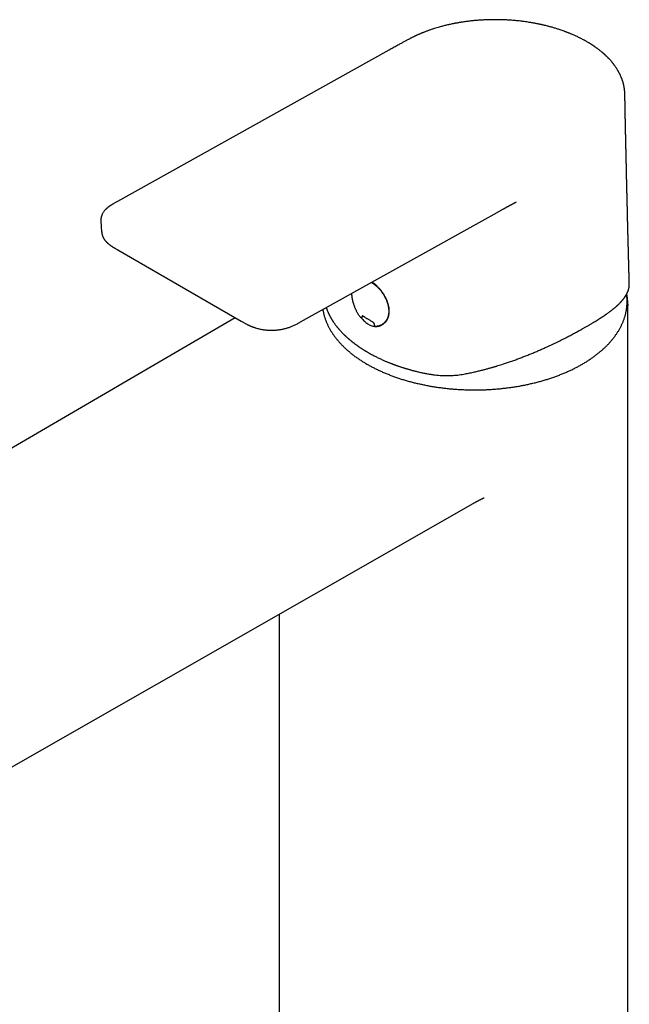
# Model space of a CAD drawing. Header units: millimetres. Extents: x 8 to 789, y 12 to 781.
# Tile 5 of 12: x 664 to 760, y 250 to 406. Entities that reach past the tile are written whole.
import ezdxf

# ---------------------------------------------------------------- set-up
doc = ezdxf.new("R2010")
doc.units = ezdxf.units.MM

msp = doc.modelspace()

# ---------------------------------------------------------------- linework, layer by layer
at = {"color": 7, "linetype": 'Continuous', "lineweight": 30}
for p, q in [((722.24, 400.83), (679.26, 376.88)), ((708.25, 357.82), (739.36, 375.15)), ((676.66, 373.82), (676.66, 373.83)), ((676.66, 373.82), (676.77, 372.04)), ((676.78, 372.05), (676.78, 372.04)), ((679.32, 369.22), (698.85, 357.94)), ((760.06, 135.56), (760.06, 360.52)), ((697.91, 358.48), (569.79, 283.74)), ((717.67, 358.61), (717.67, 358.61)), ((717.96, 358.58), (718.15, 358.75)), ((721.44, 357.63), (721.75, 357.89)), ((604.24, 254.06), (735.55, 329.08)), ((704.89, 311.56), (704.89, 135.53))]:
    msp.add_line(p, q, dxfattribs=at)
at = {"color": 7, "linetype": 'Continuous', "lineweight": 30, "flags": 128}
msp.add_lwpolyline([(760.06, 360.63), (760.06, 360.52), (760.06, 360.42)], dxfattribs=at)
at = {"color": 7, "linetype": 'Continuous', "lineweight": 30}
for centre, start, end in [((717.83, 358.74), 217.376, 228.6573), ((717.83, 358.74), 228.6573, 238.7502), ((717.83, 358.74), 238.7502, 310.4864), ((720.11, 357.35), 181.0697, 238.7502), ((720.11, 357.35), 238.7502, 257.7998), ((720.11, 357.35), 257.7998, 268.8046)]:
    msp.add_arc(centre, 0.2, start, end, dxfattribs=at)
for points, knots in [([(753.57, 402.16), (753.53, 402.19), (753.39, 402.26), (753.17, 402.39), (752.9, 402.53), (752.64, 402.67), (752.39, 402.79), (752.14, 402.91), (751.9, 403.03), (751.66, 403.13), (751.43, 403.24), (751.21, 403.33), (751.01, 403.42), (750.82, 403.49), (750.66, 403.56), (750.52, 403.61), (750.38, 403.67), (750.24, 403.72), (750.11, 403.77), (749.91, 403.84), (749.66, 403.93), (749.36, 404.03), (749.09, 404.12), (748.83, 404.2), (748.57, 404.29), (748.31, 404.36), (748.06, 404.44), (747.82, 404.5), (747.57, 404.57), (747.32, 404.64), (747.08, 404.7), (746.85, 404.75), (746.64, 404.8), (746.46, 404.84), (746.3, 404.88), (746.16, 404.91), (746.01, 404.94), (745.84, 404.97), (745.65, 405.01), (745.44, 405.05), (745.21, 405.09), (744.97, 405.14), (744.71, 405.18), (744.41, 405.23), (744.06, 405.28), (743.66, 405.34), (743.26, 405.39), (742.86, 405.44), (742.46, 405.48), (742.06, 405.52), (741.66, 405.55), (741.27, 405.57), (740.9, 405.6), (740.56, 405.61), (740.21, 405.63), (739.86, 405.64), (739.53, 405.64), (739.23, 405.64), (738.97, 405.65), (738.74, 405.64), (738.52, 405.64), (738.3, 405.64), (738.09, 405.63), (737.85, 405.63), (737.57, 405.62), (737.26, 405.6), (736.94, 405.58), (736.61, 405.56), (736.26, 405.54), (735.92, 405.51), (735.58, 405.48), (735.24, 405.44), (734.91, 405.4), (734.59, 405.36), (734.27, 405.32), (733.97, 405.28), (733.7, 405.23), (733.46, 405.19), (733.24, 405.16), (733.04, 405.12), (732.84, 405.09), (732.63, 405.05), (732.38, 405), (732.09, 404.94), (731.8, 404.87), (731.51, 404.81), (731.22, 404.74), (730.92, 404.67), (730.63, 404.59), (730.34, 404.51), (730, 404.41), (729.61, 404.3), (729.17, 404.16), (728.73, 404.01), (728.29, 403.85), (727.94, 403.72), (727.69, 403.62), (727.53, 403.56), (727.37, 403.5), (727.23, 403.43), (727.1, 403.38), (726.98, 403.33), (726.88, 403.28), (726.8, 403.25), (726.72, 403.21), (726.66, 403.18), (726.6, 403.15), (726.54, 403.13), (726.47, 403.09), (726.4, 403.06), (726.31, 403.02), (726.22, 402.97), (726.12, 402.92), (726, 402.87), (725.88, 402.81), (725.74, 402.74), (725.6, 402.66), (725.44, 402.58), (725.27, 402.49), (725.09, 402.4), (724.9, 402.3), (724.7, 402.19), (724.49, 402.07), (724.27, 401.95), (724.04, 401.82), (723.78, 401.68), (723.51, 401.53), (723.21, 401.37), (722.9, 401.2), (722.58, 401.02), (722.36, 400.89), (722.24, 400.83)], [0, 0, 0, 0, 0.005078, 0.015764, 0.025997, 0.035778, 0.045108, 0.053987, 0.062414, 0.071164, 0.079368, 0.087026, 0.09414, 0.100708, 0.105765, 0.110487, 0.115123, 0.119713, 0.124259, 0.12876, 0.139192, 0.149375, 0.15744, 0.165469, 0.17388, 0.182705, 0.18993, 0.197412, 0.20515, 0.212975, 0.220335, 0.227187, 0.233531, 0.239367, 0.243596, 0.247702, 0.252064, 0.256694, 0.262651, 0.268999, 0.275738, 0.282868, 0.290373, 0.297917, 0.309568, 0.320968, 0.332118, 0.343787, 0.35517, 0.36645, 0.377861, 0.389405, 0.399125, 0.408937, 0.41884, 0.428665, 0.438062, 0.447018, 0.453747, 0.460204, 0.466391, 0.472307, 0.478278, 0.484554, 0.492758, 0.501432, 0.510574, 0.520147, 0.5299, 0.539788, 0.549813, 0.559122, 0.568545, 0.578069, 0.5873, 0.596057, 0.604341, 0.61105, 0.617412, 0.623428, 0.6291, 0.634824, 0.642823, 0.65139, 0.660527, 0.669166, 0.678163, 0.687213, 0.696295, 0.705408, 0.714553, 0.72858, 0.742733, 0.757138, 0.771802, 0.786725, 0.792262, 0.797833, 0.803339, 0.808418, 0.813037, 0.817196, 0.820696, 0.823787, 0.826469, 0.828764, 0.830885, 0.833047, 0.835419, 0.838155, 0.841253, 0.844714, 0.848537, 0.852723, 0.857333, 0.862451, 0.868076, 0.874209, 0.880848, 0.887699, 0.895017, 0.902802, 0.911053, 0.919771, 0.928955, 0.938605, 0.949756, 0.961469, 0.973746, 0.986589, 1, 1, 1, 1]), ([(759.58, 393.85), (759.58, 393.87), (759.58, 393.92), (759.58, 393.98), (759.58, 394.02), (759.58, 394.05), (759.58, 394.07), (759.58, 394.09), (759.57, 394.13), (759.57, 394.18), (759.57, 394.24), (759.56, 394.3), (759.56, 394.35), (759.55, 394.41), (759.55, 394.47), (759.54, 394.52), (759.54, 394.58), (759.53, 394.62), (759.53, 394.66), (759.52, 394.7), (759.52, 394.73), (759.51, 394.77), (759.5, 394.82), (759.49, 394.88), (759.48, 394.95), (759.47, 395.02), (759.46, 395.09), (759.45, 395.15), (759.43, 395.21), (759.42, 395.27), (759.41, 395.32), (759.4, 395.36), (759.39, 395.38), (759.39, 395.41), (759.38, 395.45), (759.37, 395.49), (759.35, 395.54), (759.34, 395.61), (759.32, 395.68), (759.3, 395.76), (759.27, 395.84), (759.25, 395.92), (759.22, 395.99), (759.2, 396.06), (759.17, 396.13), (759.15, 396.19), (759.14, 396.24), (759.12, 396.28), (759.11, 396.31), (759.1, 396.35), (759.08, 396.39), (759.06, 396.44), (759.04, 396.49), (758.99, 396.6), (758.92, 396.76), (758.85, 396.93), (758.79, 397.05), (758.75, 397.13), (758.71, 397.2), (758.67, 397.27), (758.64, 397.33), (758.61, 397.39), (758.58, 397.45), (758.53, 397.52), (758.49, 397.6), (758.44, 397.69), (758.37, 397.79), (758.3, 397.91), (758.22, 398.03), (758.14, 398.15), (758.06, 398.27), (757.98, 398.37), (757.93, 398.45), (757.89, 398.49), (757.87, 398.53), (757.84, 398.56), (757.82, 398.59), (757.81, 398.61), (757.79, 398.62), (757.78, 398.65), (757.75, 398.68), (757.72, 398.72), (757.67, 398.77), (757.62, 398.84), (757.55, 398.93), (757.46, 399.04), (757.35, 399.16), (757.25, 399.28), (757.15, 399.38), (757.05, 399.48), (756.97, 399.57), (756.88, 399.66), (756.8, 399.74), (756.74, 399.8), (756.7, 399.84), (756.65, 399.89), (756.61, 399.93), (756.57, 399.97), (756.53, 400), (756.51, 400.02), (756.49, 400.04), (756.47, 400.05), (756.45, 400.07), (756.43, 400.1), (756.39, 400.13), (756.35, 400.17), (756.29, 400.22), (756.23, 400.27), (756.16, 400.34), (756.08, 400.41), (755.99, 400.48), (755.88, 400.57), (755.76, 400.67), (755.63, 400.77), (755.5, 400.87), (755.37, 400.97), (755.25, 401.07), (755.13, 401.15), (755.01, 401.24), (754.91, 401.31), (754.81, 401.38), (754.71, 401.45), (754.62, 401.51), (754.52, 401.58), (754.42, 401.64), (754.31, 401.71), (754.19, 401.79), (754.06, 401.87), (753.91, 401.96), (753.75, 402.06), (753.63, 402.13), (753.57, 402.16)], [0, 0, 0, 0, 0.006914, 0.012431, 0.016551, 0.019277, 0.021176, 0.023201, 0.025369, 0.032071, 0.039854, 0.044958, 0.050373, 0.056099, 0.062136, 0.068477, 0.074303, 0.079063, 0.082846, 0.086567, 0.090473, 0.094564, 0.09884, 0.105932, 0.11368, 0.122392, 0.128476, 0.134955, 0.141831, 0.148956, 0.153794, 0.15773, 0.160766, 0.163062, 0.166905, 0.171723, 0.177516, 0.184284, 0.191725, 0.200991, 0.209939, 0.218567, 0.226876, 0.234867, 0.242433, 0.2491, 0.254151, 0.25847, 0.262059, 0.265633, 0.270084, 0.275412, 0.281619, 0.288704, 0.312319, 0.335315, 0.344878, 0.353872, 0.361998, 0.369255, 0.375663, 0.381925, 0.389566, 0.397626, 0.406474, 0.416132, 0.428683, 0.442053, 0.4558, 0.469922, 0.484419, 0.499261, 0.50546, 0.510855, 0.515447, 0.519236, 0.522222, 0.524406, 0.526156, 0.52856, 0.532611, 0.537808, 0.544151, 0.551639, 0.560272, 0.576377, 0.591553, 0.605798, 0.619113, 0.631499, 0.642408, 0.65357, 0.665093, 0.670651, 0.67629, 0.682008, 0.687709, 0.692656, 0.696702, 0.699845, 0.702087, 0.703625, 0.705539, 0.708864, 0.713116, 0.718294, 0.724603, 0.731895, 0.740173, 0.749435, 0.759536, 0.769521, 0.784619, 0.798995, 0.812648, 0.826474, 0.839472, 0.85164, 0.862981, 0.874018, 0.883317, 0.892707, 0.902189, 0.911763, 0.921428, 0.931551, 0.942465, 0.954768, 0.968457, 0.983535, 1, 1, 1, 1]), ([(760.29, 363.91), (760.29, 363.94), (760.29, 364), (760.28, 364.09), (760.28, 364.17), (760.28, 364.25), (760.28, 364.32), (760.28, 364.39), (760.27, 364.46), (760.27, 364.56), (760.27, 364.66), (760.27, 364.77), (760.26, 364.88), (760.26, 364.99), (760.26, 365.09), (760.26, 365.16), (760.25, 365.22), (760.25, 365.27), (760.25, 365.32), (760.25, 365.39), (760.25, 365.47), (760.24, 365.57), (760.24, 365.68), (760.24, 365.78), (760.24, 365.88), (760.23, 365.98), (760.23, 366.06), (760.23, 366.13), (760.23, 366.18), (760.23, 366.22), (760.23, 366.25), (760.22, 366.3), (760.22, 366.35), (760.22, 366.42), (760.22, 366.51), (760.22, 366.59), (760.21, 366.68), (760.21, 366.76), (760.21, 366.83), (760.21, 366.9), (760.21, 366.98), (760.2, 367.06), (760.2, 367.14), (760.2, 367.2), (760.2, 367.25), (760.2, 367.29), (760.2, 367.34), (760.19, 367.42), (760.19, 367.53), (760.19, 367.66), (760.18, 367.78), (760.18, 367.89), (760.18, 367.97), (760.18, 368.04), (760.18, 368.1), (760.17, 368.16), (760.17, 368.21), (760.17, 368.26), (760.17, 368.33), (760.17, 368.41), (760.17, 368.51), (760.16, 368.6), (760.16, 368.71), (760.16, 368.81), (760.15, 368.91), (760.15, 369), (760.15, 369.07), (760.15, 369.13), (760.15, 369.17), (760.15, 369.22), (760.15, 369.27), (760.14, 369.33), (760.14, 369.4), (760.14, 369.47), (760.14, 369.56), (760.14, 369.65), (760.13, 369.75), (760.13, 369.85), (760.13, 369.94), (760.13, 370.02), (760.12, 370.09), (760.12, 370.14), (760.12, 370.19), (760.12, 370.25), (760.12, 370.31), (760.12, 370.39), (760.11, 370.47), (760.11, 370.55), (760.11, 370.63), (760.11, 370.72), (760.11, 370.81), (760.1, 370.89), (760.1, 370.97), (760.1, 371.03), (760.1, 371.09), (760.1, 371.13), (760.1, 371.18), (760.09, 371.24), (760.09, 371.32), (760.09, 371.42), (760.09, 371.55), (760.08, 371.65), (760.08, 371.74), (760.08, 371.79), (760.08, 371.84), (760.08, 371.88), (760.08, 371.92), (760.08, 371.98), (760.07, 372.05), (760.07, 372.13), (760.07, 372.22), (760.07, 372.32), (760.06, 372.42), (760.06, 372.52), (760.06, 372.62), (760.06, 372.71), (760.06, 372.78), (760.05, 372.84), (760.05, 372.89), (760.05, 372.95), (760.05, 373.02), (760.05, 373.1), (760.05, 373.19), (760.04, 373.28), (760.04, 373.38), (760.04, 373.47), (760.04, 373.57), (760.03, 373.65), (760.03, 373.73), (760.03, 373.79), (760.03, 373.85), (760.03, 373.9), (760.03, 373.96), (760.02, 374.03), (760.02, 374.12), (760.02, 374.21), (760.02, 374.3), (760.02, 374.38), (760.01, 374.46), (760.01, 374.54), (760.01, 374.62), (760.01, 374.69), (760.01, 374.75), (760.01, 374.8), (760, 374.84), (760, 374.89), (760, 374.95), (760, 375.02), (760, 375.11), (760, 375.22), (759.99, 375.35), (759.99, 375.47), (759.99, 375.57), (759.98, 375.65), (759.98, 375.72), (759.98, 375.77), (759.98, 375.82), (759.98, 375.88), (759.98, 375.94), (759.98, 376.02), (759.97, 376.11), (759.97, 376.21), (759.97, 376.31), (759.97, 376.4), (759.96, 376.49), (759.96, 376.57), (759.96, 376.64), (759.96, 376.71), (759.96, 376.76), (759.96, 376.81), (759.96, 376.86), (759.95, 376.93), (759.95, 377.01), (759.95, 377.11), (759.95, 377.22), (759.94, 377.35), (759.94, 377.47), (759.94, 377.57), (759.94, 377.65), (759.94, 377.71), (759.93, 377.75), (759.93, 377.8), (759.93, 377.85), (759.93, 377.92), (759.93, 378), (759.93, 378.09), (759.92, 378.19), (759.92, 378.29), (759.92, 378.39), (759.92, 378.48), (759.91, 378.56), (759.91, 378.63), (759.91, 378.69), (759.91, 378.74), (759.91, 378.78), (759.91, 378.83), (759.91, 378.89), (759.91, 378.97), (759.9, 379.05), (759.9, 379.14), (759.9, 379.23), (759.9, 379.32), (759.9, 379.41), (759.89, 379.49), (759.89, 379.57), (759.89, 379.64), (759.89, 379.7), (759.89, 379.75), (759.89, 379.8), (759.88, 379.87), (759.88, 379.95), (759.88, 380.05), (759.88, 380.16), (759.88, 380.27), (759.87, 380.37), (759.87, 380.47), (759.87, 380.54), (759.87, 380.61), (759.87, 380.67), (759.86, 380.72), (759.86, 380.78), (759.86, 380.84), (759.86, 380.91), (759.86, 381), (759.86, 381.09), (759.85, 381.18), (759.85, 381.27), (759.85, 381.36), (759.85, 381.44), (759.85, 381.52), (759.84, 381.59), (759.84, 381.64), (759.84, 381.68), (759.84, 381.72), (759.84, 381.76), (759.84, 381.82), (759.84, 381.89), (759.84, 381.97), (759.83, 382.07), (759.83, 382.16), (759.83, 382.25), (759.83, 382.34), (759.83, 382.42), (759.82, 382.51), (759.82, 382.59), (759.82, 382.65), (759.82, 382.71), (759.82, 382.78), (759.82, 382.87), (759.81, 382.97), (759.81, 383.07), (759.81, 383.18), (759.81, 383.27), (759.8, 383.37), (759.8, 383.45), (759.8, 383.53), (759.8, 383.59), (759.8, 383.65), (759.8, 383.71), (759.8, 383.78), (759.79, 383.86), (759.79, 383.99), (759.79, 384.17), (759.78, 384.38), (759.78, 384.55), (759.78, 384.67), (759.77, 384.74), (759.77, 384.8), (759.77, 384.85), (759.77, 384.9), (759.77, 384.96), (759.77, 385.04), (759.77, 385.14), (759.76, 385.26), (759.76, 385.38), (759.76, 385.49), (759.76, 385.59), (759.75, 385.68), (759.75, 385.74), (759.75, 385.8), (759.75, 385.84), (759.75, 385.88), (759.75, 385.92), (759.75, 385.99), (759.75, 386.06), (759.74, 386.16), (759.74, 386.26), (759.74, 386.35), (759.74, 386.45), (759.74, 386.55), (759.73, 386.64), (759.73, 386.71), (759.73, 386.78), (759.73, 386.83), (759.73, 386.88), (759.73, 386.94), (759.73, 387.01), (759.72, 387.09), (759.72, 387.18), (759.72, 387.28), (759.72, 387.39), (759.71, 387.5), (759.71, 387.59), (759.71, 387.66), (759.71, 387.72), (759.71, 387.77), (759.71, 387.82), (759.71, 387.88), (759.7, 387.96), (759.7, 388.05), (759.7, 388.16), (759.7, 388.29), (759.7, 388.42), (759.69, 388.53), (759.69, 388.62), (759.69, 388.7), (759.69, 388.74), (759.69, 388.78), (759.69, 388.8), (759.69, 388.83), (759.69, 388.87), (759.68, 388.92), (759.68, 388.98), (759.68, 389.05), (759.68, 389.12), (759.68, 389.19), (759.68, 389.26), (759.68, 389.32), (759.67, 389.4), (759.67, 389.48), (759.67, 389.56), (759.67, 389.63), (759.67, 389.7), (759.67, 389.75), (759.67, 389.8), (759.67, 389.85), (759.66, 389.92), (759.66, 389.99), (759.66, 390.08), (759.66, 390.16), (759.66, 390.23), (759.66, 390.3), (759.66, 390.36), (759.65, 390.42), (759.65, 390.48), (759.65, 390.55), (759.65, 390.62), (759.65, 390.7), (759.65, 390.76), (759.65, 390.82), (759.64, 390.87), (759.64, 390.91), (759.64, 390.96), (759.64, 391.01), (759.64, 391.08), (759.64, 391.17), (759.64, 391.26), (759.63, 391.36), (759.63, 391.45), (759.63, 391.52), (759.63, 391.6), (759.63, 391.68), (759.63, 391.76), (759.63, 391.83), (759.62, 391.89), (759.62, 391.93), (759.62, 391.98), (759.62, 392.03), (759.62, 392.08), (759.62, 392.15), (759.62, 392.25), (759.61, 392.4), (759.61, 392.56), (759.61, 392.67), (759.61, 392.75), (759.61, 392.82), (759.6, 392.87), (759.6, 392.92), (759.6, 392.96), (759.6, 393), (759.6, 393.06), (759.6, 393.14), (759.6, 393.23), (759.6, 393.33), (759.59, 393.44), (759.59, 393.55), (759.59, 393.66), (759.59, 393.76), (759.59, 393.82), (759.58, 393.85)], [0, 0, 0, 0, 0.00295, 0.006009, 0.008899, 0.011495, 0.013797, 0.015888, 0.018272, 0.021458, 0.025131, 0.028906, 0.032539, 0.036031, 0.039352, 0.042257, 0.043812, 0.045228, 0.046964, 0.049151, 0.051788, 0.055595, 0.059138, 0.062392, 0.065956, 0.069093, 0.071847, 0.074286, 0.075659, 0.076908, 0.078033, 0.079336, 0.081089, 0.083577, 0.086521, 0.089415, 0.092191, 0.094848, 0.097388, 0.09981, 0.102111, 0.105203, 0.107841, 0.110027, 0.11113, 0.11249, 0.114233, 0.116359, 0.120686, 0.124894, 0.128951, 0.132857, 0.1355, 0.13783, 0.139843, 0.141541, 0.142999, 0.144811, 0.147142, 0.149966, 0.152908, 0.1564, 0.159881, 0.16335, 0.166772, 0.169798, 0.172336, 0.17392, 0.17523, 0.176619, 0.178358, 0.18045, 0.182845, 0.185324, 0.18786, 0.191129, 0.194488, 0.197937, 0.20116, 0.203893, 0.205951, 0.207605, 0.209092, 0.21095, 0.213197, 0.215772, 0.218502, 0.221132, 0.223885, 0.226761, 0.229759, 0.232689, 0.235248, 0.237433, 0.239243, 0.240679, 0.242127, 0.243984, 0.246248, 0.250328, 0.254455, 0.258607, 0.260868, 0.262783, 0.264352, 0.265593, 0.266949, 0.268611, 0.270964, 0.273742, 0.276916, 0.280078, 0.283666, 0.287062, 0.290266, 0.29325, 0.295757, 0.297728, 0.299217, 0.3011, 0.303401, 0.30612, 0.309238, 0.312394, 0.315452, 0.318703, 0.321837, 0.324851, 0.327514, 0.329649, 0.331151, 0.332798, 0.334843, 0.337286, 0.340128, 0.34324, 0.346304, 0.349058, 0.351759, 0.354409, 0.357006, 0.35941, 0.361419, 0.363033, 0.364368, 0.36596, 0.367873, 0.370109, 0.372666, 0.377055, 0.381386, 0.385644, 0.388557, 0.391367, 0.393729, 0.395594, 0.397063, 0.39879, 0.400889, 0.403629, 0.406812, 0.410127, 0.413422, 0.416696, 0.419408, 0.422106, 0.424645, 0.426757, 0.428438, 0.429777, 0.431641, 0.433935, 0.436657, 0.439792, 0.443912, 0.448016, 0.452105, 0.456154, 0.458378, 0.460212, 0.461654, 0.462928, 0.464464, 0.466823, 0.469629, 0.472851, 0.476155, 0.479448, 0.482731, 0.486004, 0.488677, 0.491041, 0.492973, 0.494476, 0.49583, 0.497486, 0.499449, 0.501963, 0.504845, 0.507856, 0.51085, 0.513825, 0.516782, 0.519722, 0.522548, 0.524898, 0.526737, 0.528175, 0.529895, 0.531984, 0.534442, 0.538091, 0.54189, 0.545631, 0.549313, 0.552165, 0.554933, 0.557289, 0.55917, 0.560657, 0.562361, 0.564467, 0.566974, 0.569882, 0.573006, 0.576066, 0.579053, 0.581974, 0.584827, 0.587585, 0.589955, 0.591491, 0.592741, 0.593906, 0.595326, 0.597006, 0.599528, 0.602473, 0.605684, 0.608803, 0.611815, 0.61472, 0.617519, 0.620618, 0.62322, 0.625239, 0.627019, 0.629378, 0.632353, 0.635722, 0.639367, 0.642829, 0.646101, 0.649183, 0.65211, 0.654737, 0.656896, 0.658592, 0.660409, 0.662708, 0.665489, 0.668749, 0.67594, 0.683066, 0.690117, 0.692868, 0.695249, 0.69726, 0.698901, 0.70039, 0.702278, 0.704592, 0.708292, 0.712213, 0.716339, 0.720669, 0.723763, 0.726476, 0.72878, 0.730677, 0.731882, 0.733045, 0.734506, 0.736267, 0.739289, 0.742512, 0.745765, 0.749048, 0.75236, 0.755689, 0.758703, 0.761261, 0.763363, 0.765026, 0.766523, 0.768467, 0.77086, 0.773584, 0.776281, 0.78008, 0.783768, 0.787346, 0.790702, 0.792995, 0.794978, 0.796651, 0.798091, 0.800009, 0.802578, 0.805767, 0.809022, 0.813866, 0.818375, 0.82194, 0.825163, 0.827922, 0.829062, 0.830099, 0.831033, 0.83193, 0.833099, 0.834774, 0.836839, 0.839278, 0.841746, 0.844099, 0.846338, 0.848462, 0.850472, 0.85362, 0.856439, 0.858923, 0.861071, 0.862883, 0.864437, 0.866037, 0.868122, 0.870693, 0.873657, 0.87644, 0.878942, 0.881163, 0.883103, 0.884935, 0.887034, 0.889415, 0.892076, 0.894364, 0.896664, 0.898672, 0.90038, 0.901789, 0.902897, 0.904803, 0.907159, 0.909978, 0.913267, 0.917065, 0.919421, 0.921939, 0.924619, 0.927461, 0.930279, 0.932598, 0.934394, 0.935856, 0.937275, 0.938931, 0.940823, 0.942952, 0.945315, 0.951413, 0.958085, 0.960653, 0.963259, 0.965543, 0.96742, 0.96889, 0.970037, 0.971336, 0.973497, 0.976089, 0.979114, 0.982358, 0.986181, 0.989963, 0.993703, 0.997471, 1, 1, 1, 1]), ([(679.26, 376.88), (679.19, 376.84), (679.06, 376.77), (678.87, 376.67), (678.7, 376.57), (678.55, 376.48), (678.42, 376.4), (678.31, 376.33), (678.21, 376.26), (678.13, 376.21), (678.06, 376.16), (678.01, 376.13), (677.98, 376.1), (677.95, 376.08), (677.92, 376.06), (677.89, 376.03), (677.85, 376), (677.79, 375.96), (677.71, 375.9), (677.63, 375.83), (677.55, 375.76), (677.48, 375.69), (677.42, 375.63), (677.36, 375.57), (677.27, 375.47), (677.17, 375.35), (677.06, 375.2), (676.96, 375.05), (676.87, 374.89), (676.81, 374.75), (676.77, 374.64), (676.74, 374.57), (676.73, 374.51), (676.71, 374.45), (676.7, 374.41), (676.69, 374.37), (676.68, 374.33), (676.68, 374.29), (676.67, 374.25), (676.67, 374.22), (676.66, 374.19), (676.66, 374.15), (676.66, 374.11), (676.65, 374.08), (676.65, 374.05), (676.65, 374.03), (676.65, 374.01), (676.65, 373.98), (676.65, 373.94), (676.65, 373.88), (676.65, 373.84), (676.66, 373.82)], [0, 0, 0, 0, 0.048964, 0.094311, 0.135955, 0.173839, 0.207926, 0.236508, 0.261698, 0.283439, 0.301676, 0.316404, 0.324145, 0.330729, 0.338709, 0.348597, 0.360396, 0.374109, 0.398809, 0.424647, 0.448823, 0.471334, 0.492193, 0.512952, 0.534495, 0.581482, 0.628905, 0.675404, 0.721165, 0.768123, 0.790868, 0.811684, 0.832189, 0.842188, 0.853158, 0.865131, 0.877548, 0.888457, 0.896266, 0.903454, 0.912018, 0.922144, 0.933673, 0.943871, 0.94943, 0.953937, 0.957858, 0.964113, 0.973219, 0.985181, 1, 1, 1, 1]), ([(739.36, 375.15), (739.42, 375.18), (739.55, 375.25), (739.73, 375.35), (739.92, 375.46), (740.09, 375.55), (740.25, 375.64), (740.39, 375.72), (740.52, 375.79), (740.64, 375.85), (740.74, 375.91), (740.83, 375.96), (740.91, 376), (740.97, 376.04), (741.02, 376.07), (741.06, 376.08), (741.08, 376.1), (741.11, 376.11), (741.14, 376.13), (741.18, 376.15), (741.23, 376.18), (741.29, 376.21), (741.36, 376.25), (741.42, 376.28), (741.49, 376.32), (741.54, 376.35), (741.59, 376.37), (741.64, 376.4), (741.68, 376.42), (741.73, 376.44), (741.77, 376.47), (741.82, 376.5), (741.88, 376.52), (741.94, 376.56), (742, 376.59), (742.05, 376.62), (742.1, 376.64), (742.14, 376.67), (742.18, 376.68), (742.21, 376.7), (742.24, 376.72), (742.28, 376.74), (742.31, 376.75), (742.35, 376.77), (742.38, 376.79), (742.39, 376.8), (742.4, 376.81), (742.4, 376.81), (742.4, 376.81)], [0, 0, 0, 0, 0.055929, 0.118978, 0.177797, 0.232386, 0.282744, 0.328084, 0.369342, 0.406516, 0.439608, 0.468616, 0.493559, 0.514462, 0.531328, 0.539863, 0.546803, 0.554333, 0.565318, 0.57977, 0.595816, 0.614693, 0.636382, 0.658182, 0.678108, 0.696161, 0.712341, 0.726651, 0.741986, 0.754432, 0.767795, 0.784293, 0.803922, 0.822156, 0.842299, 0.861117, 0.877311, 0.890883, 0.901835, 0.91203, 0.922888, 0.935626, 0.950263, 0.965714, 0.979025, 0.990294, 0.999984, 1, 1, 1, 1]), ([(676.77, 372.05), (676.77, 372.03), (676.78, 371.99), (676.78, 371.95), (676.79, 371.91), (676.79, 371.88), (676.79, 371.85), (676.8, 371.81), (676.81, 371.76), (676.82, 371.71), (676.83, 371.66), (676.84, 371.61), (676.86, 371.57), (676.87, 371.52), (676.89, 371.48), (676.9, 371.44), (676.92, 371.39), (676.94, 371.35), (676.96, 371.29), (676.99, 371.23), (677.02, 371.16), (677.06, 371.09), (677.1, 371.03), (677.14, 370.96), (677.19, 370.89), (677.24, 370.81), (677.29, 370.75), (677.34, 370.68), (677.4, 370.62), (677.47, 370.54), (677.54, 370.46), (677.63, 370.37), (677.72, 370.29), (677.81, 370.21), (677.91, 370.13), (678.02, 370.05), (678.12, 369.97), (678.2, 369.91), (678.27, 369.86), (678.31, 369.83), (678.36, 369.8), (678.42, 369.76), (678.49, 369.72), (678.57, 369.66), (678.66, 369.6), (678.77, 369.54), (678.9, 369.46), (679.04, 369.38), (679.18, 369.29), (679.27, 369.24), (679.32, 369.22)], [0, 0, 0, 0, 0.012692, 0.023185, 0.031586, 0.039631, 0.048629, 0.058581, 0.069395, 0.087116, 0.100862, 0.113824, 0.126907, 0.140402, 0.153458, 0.166075, 0.178285, 0.191983, 0.208276, 0.229198, 0.251179, 0.271751, 0.291274, 0.310188, 0.337209, 0.362192, 0.384353, 0.404786, 0.427435, 0.451802, 0.482535, 0.513051, 0.543671, 0.574617, 0.606292, 0.638703, 0.670098, 0.699184, 0.712939, 0.726113, 0.739537, 0.755754, 0.774938, 0.797085, 0.822187, 0.853203, 0.887761, 0.92583, 0.967361, 1, 1, 1, 1]), ([(719.49, 364.08), (719.51, 364.07), (719.59, 364.01), (719.73, 363.91), (719.93, 363.76), (720.19, 363.55), (720.49, 363.28), (720.81, 362.94), (720.99, 362.71), (721.07, 362.6)], [0, 0, 0, 0, 0.0384373, 0.1401373, 0.255569, 0.3844873, 0.6087339, 0.8138275, 1, 1, 1, 1]), ([(719.61, 364.14), (719.66, 364.1), (719.77, 364.02), (719.93, 363.88), (720.09, 363.75), (720.24, 363.61), (720.38, 363.47), (720.52, 363.32), (720.66, 363.18), (720.78, 363.04), (720.89, 362.9), (720.99, 362.78), (721.08, 362.66), (721.18, 362.52), (721.3, 362.34), (721.44, 362.13), (721.57, 361.9), (721.68, 361.69), (721.78, 361.5), (721.85, 361.33), (721.92, 361.15), (721.99, 360.98), (722.04, 360.81), (722.09, 360.65), (722.13, 360.49), (722.16, 360.34), (722.19, 360.21), (722.21, 360.1), (722.22, 360.01), (722.23, 359.95), (722.23, 359.9), (722.24, 359.84), (722.24, 359.77), (722.25, 359.69), (722.25, 359.59), (722.25, 359.48), (722.25, 359.37), (722.24, 359.26), (722.23, 359.15), (722.21, 359.04), (722.19, 358.93), (722.17, 358.82), (722.15, 358.72), (722.12, 358.62), (722.09, 358.52), (722.05, 358.44), (722.03, 358.38), (722.01, 358.34), (722, 358.31), (721.99, 358.3), (721.99, 358.29), (721.98, 358.27), (721.97, 358.24), (721.95, 358.2), (721.92, 358.15), (721.89, 358.1), (721.85, 358.04), (721.81, 357.97), (721.76, 357.89), (721.7, 357.82), (721.63, 357.74), (721.55, 357.65), (721.49, 357.6), (721.46, 357.57)], [0, 0, 0, 0, 0.025623, 0.051701, 0.076601, 0.100316, 0.122842, 0.147118, 0.169824, 0.190953, 0.210503, 0.228473, 0.244864, 0.260216, 0.287823, 0.316522, 0.346344, 0.3773, 0.398574, 0.420357, 0.442649, 0.465127, 0.486277, 0.505904, 0.527443, 0.546786, 0.563932, 0.578846, 0.591415, 0.596848, 0.603566, 0.611708, 0.621272, 0.632258, 0.644662, 0.660942, 0.677071, 0.692477, 0.70716, 0.725143, 0.741898, 0.757424, 0.772673, 0.788598, 0.805197, 0.822433, 0.831211, 0.83784, 0.842321, 0.84376, 0.845494, 0.84816, 0.853905, 0.861746, 0.87055, 0.881033, 0.893196, 0.90704, 0.922567, 0.93946, 0.95799, 0.978167, 1, 1, 1, 1]), ([(734.08, 349.55), (734.22, 349.58), (734.48, 349.63), (734.87, 349.7), (735.24, 349.78), (735.6, 349.86), (735.94, 349.94), (736.27, 350.01), (736.58, 350.09), (736.88, 350.16), (737.17, 350.24), (737.44, 350.31), (737.7, 350.38), (737.94, 350.44), (738.17, 350.51), (738.38, 350.57), (738.57, 350.62), (738.75, 350.67), (738.93, 350.73), (739.12, 350.78), (739.3, 350.84), (739.57, 350.92), (739.92, 351.03), (740.43, 351.19), (741.01, 351.38), (741.67, 351.61), (742.33, 351.84), (742.98, 352.08), (743.62, 352.33), (744.25, 352.58), (744.88, 352.83), (745.49, 353.09), (746.09, 353.35), (746.69, 353.61), (747.24, 353.86), (747.73, 354.09), (748.19, 354.3), (748.64, 354.52), (749.06, 354.73), (749.47, 354.93), (749.85, 355.12), (750.23, 355.31), (750.6, 355.5), (750.96, 355.69), (751.3, 355.87), (751.62, 356.04), (751.92, 356.2), (752.21, 356.36), (752.49, 356.51), (752.73, 356.65), (752.94, 356.76), (753.13, 356.87), (753.32, 356.97), (753.51, 357.09), (753.71, 357.2), (753.92, 357.32), (754.14, 357.45), (754.36, 357.58), (754.61, 357.73), (754.88, 357.9), (755.19, 358.08), (755.42, 358.23), (755.59, 358.34), (755.69, 358.4), (755.79, 358.46), (755.88, 358.52), (755.96, 358.58), (756.03, 358.62), (756.09, 358.66), (756.14, 358.7), (756.18, 358.72), (756.21, 358.74), (756.23, 358.76), (756.25, 358.77), (756.27, 358.79), (756.3, 358.8), (756.34, 358.83), (756.38, 358.86), (756.43, 358.89), (756.49, 358.93), (756.54, 358.97), (756.6, 359.01), (756.69, 359.07), (756.8, 359.15), (756.94, 359.25), (757.09, 359.36), (757.23, 359.46), (757.39, 359.58), (757.56, 359.72), (757.71, 359.83), (757.82, 359.92), (757.88, 359.97), (757.95, 360.03), (758.01, 360.08), (758.06, 360.12), (758.1, 360.16), (758.14, 360.19), (758.18, 360.22), (758.2, 360.24), (758.22, 360.26), (758.25, 360.29), (758.28, 360.32), (758.32, 360.35), (758.38, 360.4), (758.43, 360.45), (758.49, 360.5), (758.55, 360.56), (758.64, 360.64), (758.75, 360.76), (758.86, 360.87), (758.94, 360.95), (758.99, 361.01), (759.03, 361.06), (759.08, 361.1), (759.11, 361.14), (759.13, 361.17), (759.15, 361.19), (759.17, 361.22), (759.19, 361.24), (759.22, 361.27), (759.25, 361.31), (759.29, 361.36), (759.33, 361.41), (759.37, 361.46), (759.41, 361.51), (759.45, 361.57), (759.5, 361.63), (759.54, 361.69), (759.58, 361.74), (759.61, 361.8), (759.64, 361.85), (759.67, 361.89), (759.7, 361.93), (759.72, 361.97), (759.75, 362.02), (759.79, 362.08), (759.83, 362.16), (759.89, 362.26), (759.94, 362.36), (759.98, 362.46), (760.03, 362.56), (760.07, 362.66), (760.1, 362.76), (760.14, 362.86), (760.17, 362.96), (760.19, 363.06), (760.22, 363.17), (760.24, 363.25), (760.25, 363.31), (760.25, 363.36), (760.26, 363.41), (760.27, 363.47), (760.28, 363.55), (760.28, 363.63), (760.29, 363.72), (760.29, 363.81), (760.29, 363.87), (760.29, 363.91)], [0, 0, 0, 0, 0.010329, 0.020242, 0.029742, 0.038836, 0.047528, 0.055822, 0.063721, 0.071227, 0.078672, 0.085691, 0.092286, 0.098458, 0.104207, 0.109534, 0.114441, 0.11906, 0.123691, 0.128345, 0.133023, 0.137728, 0.148923, 0.160261, 0.17724, 0.194384, 0.211528, 0.228652, 0.245739, 0.262779, 0.279803, 0.296495, 0.3132, 0.329912, 0.346631, 0.359774, 0.372922, 0.386174, 0.399608, 0.411148, 0.422819, 0.43462, 0.446453, 0.457972, 0.469142, 0.479355, 0.489257, 0.498862, 0.508282, 0.517541, 0.524049, 0.530487, 0.537093, 0.544084, 0.551461, 0.559081, 0.567071, 0.575401, 0.583944, 0.595641, 0.607682, 0.620063, 0.624307, 0.628589, 0.632856, 0.636771, 0.640272, 0.643359, 0.646033, 0.648064, 0.64977, 0.651151, 0.652207, 0.652867, 0.653752, 0.654928, 0.656395, 0.658519, 0.660927, 0.663434, 0.666041, 0.668747, 0.671552, 0.677896, 0.684698, 0.691909, 0.699146, 0.706322, 0.716271, 0.726108, 0.729943, 0.733761, 0.737486, 0.740879, 0.743922, 0.746613, 0.748953, 0.750941, 0.752256, 0.753471, 0.754955, 0.756735, 0.759665, 0.762946, 0.766398, 0.770021, 0.773816, 0.777784, 0.787435, 0.797021, 0.800834, 0.804636, 0.808329, 0.811563, 0.81431, 0.816126, 0.817641, 0.819054, 0.820711, 0.822616, 0.825401, 0.828589, 0.83204, 0.835651, 0.839423, 0.843284, 0.8473, 0.851463, 0.855433, 0.859102, 0.862383, 0.865278, 0.867997, 0.870903, 0.874003, 0.877286, 0.883789, 0.890646, 0.897567, 0.904367, 0.910972, 0.917343, 0.924491, 0.931159, 0.937607, 0.9441, 0.951261, 0.958269, 0.961002, 0.963976, 0.967256, 0.970843, 0.976418, 0.982287, 0.988382, 0.994309, 1, 1, 1, 1]), ([(711.78, 359.78), (711.78, 359.77), (711.79, 359.69), (711.82, 359.55), (711.86, 359.34), (711.9, 359.14), (711.95, 358.94), (712.01, 358.74), (712.07, 358.54), (712.13, 358.34), (712.21, 358.14), (712.28, 357.94), (712.36, 357.74), (712.45, 357.54), (712.54, 357.34), (712.63, 357.15), (712.73, 356.95), (712.84, 356.76), (712.95, 356.56), (713.06, 356.37), (713.18, 356.18), (713.31, 355.99), (713.44, 355.8), (713.57, 355.61), (713.71, 355.42), (713.85, 355.24), (714, 355.05), (714.16, 354.87), (714.31, 354.69), (714.47, 354.5), (714.64, 354.33), (714.81, 354.15), (714.99, 353.97), (715.17, 353.79), (715.35, 353.62), (715.54, 353.45), (715.73, 353.28), (715.93, 353.11), (716.13, 352.94), (716.34, 352.78), (716.55, 352.61), (716.76, 352.45), (716.98, 352.29), (717.2, 352.13), (717.43, 351.98), (717.66, 351.82), (717.89, 351.67), (718.13, 351.52), (718.37, 351.37), (718.61, 351.23), (718.86, 351.08), (719.11, 350.94), (719.37, 350.8), (719.63, 350.66), (719.89, 350.53), (720.16, 350.4), (720.43, 350.26), (720.7, 350.14), (720.97, 350.01), (721.25, 349.89), (721.53, 349.76), (721.82, 349.64), (722.11, 349.53), (722.4, 349.41), (722.69, 349.3), (722.99, 349.19), (723.29, 349.09), (723.59, 348.98), (723.89, 348.88), (724.2, 348.78), (724.51, 348.68), (724.82, 348.59), (725.13, 348.5), (725.45, 348.41), (725.77, 348.32), (726.09, 348.24), (726.41, 348.16), (726.73, 348.08), (727.06, 348.01), (727.39, 347.94), (727.72, 347.87), (728.05, 347.8), (728.38, 347.73), (728.72, 347.67), (729.05, 347.62), (729.39, 347.56), (729.73, 347.51), (730.07, 347.46), (730.41, 347.41), (730.76, 347.37), (731.1, 347.33), (731.44, 347.29), (731.79, 347.25), (732.14, 347.22), (732.48, 347.19), (732.83, 347.16), (733.18, 347.14), (733.53, 347.12), (733.88, 347.1), (734.23, 347.09), (734.58, 347.08), (734.93, 347.07), (735.28, 347.06), (735.63, 347.06), (735.98, 347.06), (736.33, 347.06), (736.69, 347.07), (737.04, 347.07), (737.39, 347.09), (737.74, 347.1), (738.09, 347.12), (738.44, 347.14), (738.78, 347.16), (739.13, 347.19), (739.48, 347.22), (739.83, 347.25), (740.17, 347.29), (740.52, 347.33), (740.86, 347.37), (741.2, 347.41), (741.54, 347.46), (741.89, 347.51), (742.22, 347.56), (742.56, 347.61), (742.9, 347.67), (743.23, 347.73), (743.57, 347.8), (743.9, 347.86), (744.23, 347.93), (744.56, 348.01), (744.88, 348.08), (745.21, 348.16), (745.53, 348.24), (745.85, 348.32), (746.17, 348.41), (746.48, 348.5), (746.8, 348.59), (747.11, 348.68), (747.42, 348.78), (747.73, 348.88), (748.03, 348.98), (748.33, 349.08), (748.63, 349.19), (748.93, 349.3), (749.22, 349.41), (749.51, 349.53), (749.8, 349.64), (750.08, 349.76), (750.36, 349.88), (750.64, 350.01), (750.92, 350.13), (751.19, 350.26), (751.46, 350.39), (751.73, 350.53), (751.99, 350.66), (752.25, 350.8), (752.5, 350.94), (752.76, 351.08), (753, 351.22), (753.25, 351.37), (753.49, 351.52), (753.73, 351.67), (753.96, 351.82), (754.19, 351.98), (754.42, 352.13), (754.64, 352.29), (754.86, 352.45), (755.07, 352.61), (755.28, 352.78), (755.49, 352.94), (755.69, 353.11), (755.88, 353.28), (756.08, 353.45), (756.27, 353.62), (756.45, 353.79), (756.63, 353.97), (756.81, 354.14), (756.98, 354.32), (757.14, 354.5), (757.31, 354.68), (757.46, 354.87), (757.62, 355.05), (757.77, 355.23), (757.91, 355.42), (758.05, 355.61), (758.18, 355.8), (758.31, 355.99), (758.44, 356.18), (758.56, 356.37), (758.67, 356.56), (758.78, 356.76), (758.89, 356.95), (758.99, 357.15), (759.08, 357.34), (759.17, 357.54), (759.26, 357.74), (759.34, 357.94), (759.42, 358.14), (759.49, 358.34), (759.55, 358.54), (759.61, 358.74), (759.67, 358.94), (759.72, 359.14), (759.76, 359.34), (759.8, 359.55), (759.84, 359.75), (759.87, 359.95), (759.89, 360.16), (759.91, 360.36), (759.93, 360.56), (759.94, 360.77), (759.94, 360.97), (759.94, 361.18), (759.94, 361.38), (759.93, 361.58), (759.91, 361.79), (759.89, 361.99), (759.87, 362.13), (759.86, 362.21), (759.86, 362.21)], [0, 0, 0, 0, 0.000745, 0.005368, 0.009991, 0.014615, 0.01924, 0.023866, 0.028493, 0.033122, 0.037751, 0.042381, 0.047013, 0.051645, 0.056279, 0.060914, 0.06555, 0.070188, 0.074826, 0.079466, 0.084107, 0.088748, 0.093391, 0.098035, 0.102679, 0.107324, 0.111971, 0.116617, 0.121265, 0.125913, 0.130562, 0.135211, 0.139861, 0.144511, 0.149162, 0.153813, 0.158464, 0.163115, 0.167767, 0.172419, 0.177071, 0.181724, 0.186376, 0.191029, 0.195681, 0.200334, 0.204987, 0.20964, 0.214292, 0.218945, 0.223598, 0.22825, 0.232903, 0.237555, 0.242208, 0.24686, 0.251512, 0.256164, 0.260817, 0.265468, 0.27012, 0.274772, 0.279424, 0.284075, 0.288727, 0.293378, 0.298029, 0.30268, 0.307331, 0.311982, 0.316633, 0.321284, 0.325934, 0.330585, 0.335235, 0.339885, 0.344536, 0.349186, 0.353836, 0.358486, 0.363135, 0.367785, 0.372435, 0.377084, 0.381734, 0.386383, 0.391033, 0.395682, 0.400331, 0.404981, 0.40963, 0.414279, 0.418928, 0.423577, 0.428226, 0.432875, 0.437524, 0.442173, 0.446822, 0.45147, 0.456119, 0.460768, 0.465417, 0.470066, 0.474714, 0.479363, 0.484012, 0.488661, 0.49331, 0.497959, 0.502607, 0.507256, 0.511905, 0.516554, 0.521203, 0.525852, 0.530501, 0.53515, 0.539799, 0.544449, 0.549098, 0.553747, 0.558396, 0.563046, 0.567695, 0.572345, 0.576994, 0.581644, 0.586294, 0.590944, 0.595594, 0.600244, 0.604894, 0.609544, 0.614194, 0.618845, 0.623495, 0.628146, 0.632797, 0.637448, 0.642099, 0.64675, 0.651401, 0.656052, 0.660704, 0.665355, 0.670007, 0.674658, 0.67931, 0.683962, 0.688614, 0.693267, 0.697919, 0.702571, 0.707224, 0.711877, 0.716529, 0.721182, 0.725835, 0.730488, 0.735141, 0.739794, 0.744447, 0.7491, 0.753753, 0.758406, 0.763059, 0.767712, 0.772365, 0.777017, 0.78167, 0.786322, 0.790974, 0.795626, 0.800278, 0.804929, 0.80958, 0.814231, 0.818881, 0.823531, 0.82818, 0.832829, 0.837477, 0.842124, 0.84677, 0.851416, 0.856061, 0.860705, 0.865348, 0.86999, 0.874631, 0.879271, 0.88391, 0.888548, 0.893185, 0.89782, 0.902454, 0.907087, 0.911719, 0.91635, 0.920979, 0.925608, 0.930235, 0.934861, 0.939486, 0.944111, 0.948735, 0.953357, 0.95798, 0.962601, 0.967223, 0.971844, 0.976465, 0.981086, 0.985707, 0.990328, 0.994949, 0.999571, 1, 1, 1, 1]), ([(716.32, 362.31), (716.32, 362.28), (716.32, 362.2), (716.34, 362.07), (716.35, 361.93), (716.37, 361.8), (716.39, 361.69), (716.4, 361.59), (716.42, 361.48), (716.45, 361.38), (716.47, 361.26), (716.5, 361.12), (716.53, 361), (716.57, 360.89), (716.6, 360.78), (716.63, 360.67), (716.67, 360.54), (716.72, 360.39), (716.78, 360.24), (716.84, 360.07), (716.91, 359.91), (716.99, 359.74), (717.08, 359.57), (717.17, 359.39), (717.28, 359.2), (717.39, 359), (717.52, 358.81), (717.62, 358.68), (717.67, 358.61)], [0, 0, 0, 0, 0.027424, 0.067195, 0.104024, 0.137608, 0.167961, 0.195092, 0.219006, 0.248163, 0.279236, 0.312958, 0.34934, 0.374396, 0.401062, 0.431108, 0.46471, 0.501882, 0.54264, 0.587, 0.628783, 0.673348, 0.720707, 0.770872, 0.823861, 0.879691, 0.938391, 1, 1, 1, 1]), ([(721.07, 362.6), (721.27, 362.31), (721.65, 361.72), (722.04, 360.77), (722.23, 359.82), (722.2, 358.94), (721.94, 358.21), (721.66, 357.76), (721.44, 357.63), (721.42, 357.62)], [0, 0, 0, 0, 0.159519, 0.321669, 0.486809, 0.655275, 0.818953, 0.983242, 1, 1, 1, 1]), ([(760.06, 360.64), (760.06, 360.64), (760.06, 360.72), (760.05, 360.86), (760.04, 361.07), (760.03, 361.27), (760.01, 361.48), (759.98, 361.69), (759.95, 361.9), (759.92, 362.08), (759.89, 362.2), (759.88, 362.25)], [0, 0, 0, 0, 0.0092981, 0.1371319, 0.2650985, 0.3932081, 0.5214703, 0.6498944, 0.7784891, 0.9072624, 1, 1, 1, 1]), ([(712.32, 360.08), (712.32, 360.07), (712.33, 360.04), (712.35, 359.99), (712.37, 359.95), (712.38, 359.91), (712.39, 359.89), (712.4, 359.86), (712.41, 359.82), (712.43, 359.77), (712.45, 359.72), (712.47, 359.66), (712.49, 359.6), (712.52, 359.53), (712.56, 359.44), (712.6, 359.35), (712.63, 359.27), (712.66, 359.2), (712.69, 359.14), (712.72, 359.07), (712.75, 359.01), (712.78, 358.96), (712.81, 358.9), (712.83, 358.84), (712.86, 358.79), (712.89, 358.73), (712.93, 358.66), (712.97, 358.58), (713.02, 358.49), (713.07, 358.41), (713.12, 358.33), (713.16, 358.25), (713.21, 358.17), (713.26, 358.1), (713.31, 358.01), (713.37, 357.92), (713.44, 357.81), (713.52, 357.7), (713.58, 357.62), (713.61, 357.58)], [0, 0, 0, 0, 0.015458, 0.035578, 0.05187, 0.061984, 0.070252, 0.081172, 0.095787, 0.112567, 0.1325, 0.155175, 0.17755, 0.199006, 0.238475, 0.274396, 0.303468, 0.329778, 0.354735, 0.378899, 0.402739, 0.425754, 0.447973, 0.469449, 0.490374, 0.513522, 0.539802, 0.574422, 0.611192, 0.646554, 0.680451, 0.712882, 0.744813, 0.774539, 0.809385, 0.849354, 0.894444, 0.944659, 1, 1, 1, 1]), ([(717.82, 358.54), (717.87, 358.47), (718.08, 358.19), (718.46, 357.79), (718.82, 357.55), (718.99, 357.44)], [0, 0, 0, 0, 0.155245, 0.593344, 1, 1, 1, 1]), ([(718.05, 358.8), (718.04, 358.79), (718.02, 358.76), (717.99, 358.71), (717.98, 358.66), (717.97, 358.64)], [0, 0, 0, 0, 0.31672, 0.651253, 1, 1, 1, 1]), ([(718.06, 358.8), (718.05, 358.8), (718.05, 358.8), (718.05, 358.79), (718.05, 358.79), (718.05, 358.79), (718.06, 358.79), (718.07, 358.79), (718.09, 358.78), (718.11, 358.77), (718.13, 358.76), (718.14, 358.76)], [0, 0, 0, 0, 0.172538, 0.308987, 0.406076, 0.488122, 0.568014, 0.664987, 0.754344, 0.865271, 1, 1, 1, 1]), ([(718.14, 358.76), (718.17, 358.73), (718.25, 358.69), (718.37, 358.61), (718.5, 358.52), (718.64, 358.43), (718.8, 358.33), (718.98, 358.23), (719.16, 358.12), (719.37, 358), (719.51, 357.92), (719.58, 357.88)], [0, 0, 0, 0, 0.074713, 0.158833, 0.252359, 0.35529, 0.467627, 0.587112, 0.715669, 0.853298, 1, 1, 1, 1]), ([(698.85, 357.94), (698.92, 357.9), (699.05, 357.83), (699.24, 357.72), (699.42, 357.62), (699.58, 357.53), (699.73, 357.45), (699.87, 357.38), (699.99, 357.32), (700.1, 357.27), (700.19, 357.23), (700.27, 357.2), (700.32, 357.17), (700.37, 357.15), (700.41, 357.14), (700.45, 357.12), (700.49, 357.1), (700.54, 357.08), (700.6, 357.06), (700.68, 357.03), (700.77, 357), (700.88, 356.96), (701, 356.92), (701.18, 356.86), (701.41, 356.79), (701.7, 356.72), (701.98, 356.66), (702.26, 356.61), (702.53, 356.57), (702.8, 356.54), (703.05, 356.52), (703.3, 356.51), (703.54, 356.5), (703.79, 356.5), (704.04, 356.51), (704.28, 356.52), (704.52, 356.54), (704.74, 356.57), (704.97, 356.6), (705.2, 356.64), (705.43, 356.68), (705.65, 356.73), (705.86, 356.78), (706.09, 356.85), (706.31, 356.92), (706.55, 357), (706.78, 357.09), (707.02, 357.19), (707.26, 357.3), (707.5, 357.41), (707.75, 357.54), (708, 357.68), (708.16, 357.77), (708.25, 357.82)], [0, 0, 0, 0, 0.026285, 0.050664, 0.07311, 0.093605, 0.112143, 0.128721, 0.143341, 0.156004, 0.166713, 0.175004, 0.181565, 0.186529, 0.190849, 0.194718, 0.199165, 0.204388, 0.211007, 0.219651, 0.229908, 0.241788, 0.254832, 0.267811, 0.296805, 0.325103, 0.352702, 0.379588, 0.405495, 0.430338, 0.454126, 0.476869, 0.498738, 0.52126, 0.544778, 0.569301, 0.589653, 0.610663, 0.632336, 0.654677, 0.677995, 0.698683, 0.720534, 0.743546, 0.76769, 0.792889, 0.819164, 0.846542, 0.875039, 0.904657, 0.935383, 0.967183, 1, 1, 1, 1]), ([(713.61, 357.58), (713.64, 357.53), (713.7, 357.45), (713.79, 357.33), (713.88, 357.21), (713.96, 357.11), (714.03, 357.03), (714.09, 356.96), (714.14, 356.89), (714.18, 356.84), (714.22, 356.8), (714.25, 356.76), (714.28, 356.72), (714.31, 356.69), (714.34, 356.66), (714.38, 356.61), (714.42, 356.56), (714.47, 356.5), (714.54, 356.43), (714.63, 356.33), (714.74, 356.22), (714.84, 356.11), (714.95, 356), (715.04, 355.9), (715.12, 355.82), (715.2, 355.75), (715.27, 355.68), (715.35, 355.6), (715.44, 355.52), (715.52, 355.45), (715.6, 355.38), (715.67, 355.31), (715.74, 355.25), (715.8, 355.2), (715.86, 355.15), (715.9, 355.11), (715.94, 355.08), (715.98, 355.04), (716.04, 354.99), (716.12, 354.93), (716.2, 354.86), (716.3, 354.78), (716.38, 354.71), (716.47, 354.64), (716.55, 354.58), (716.63, 354.52), (716.72, 354.45), (716.81, 354.38), (716.92, 354.3), (717.03, 354.22), (717.14, 354.14), (717.25, 354.06), (717.34, 354), (717.45, 353.92), (717.55, 353.85), (717.66, 353.78), (717.77, 353.7), (717.88, 353.63), (717.99, 353.56), (718.08, 353.5), (718.17, 353.45), (718.24, 353.4), (718.3, 353.37), (718.33, 353.35), (718.35, 353.34), (718.37, 353.32), (718.4, 353.3), (718.45, 353.27), (718.52, 353.23), (718.6, 353.19), (718.69, 353.13), (718.8, 353.06), (718.88, 353.02), (718.93, 352.99)], [0, 0, 0, 0, 0.025858, 0.049627, 0.071318, 0.090941, 0.108504, 0.122232, 0.134382, 0.144997, 0.154221, 0.162068, 0.16854, 0.173823, 0.180754, 0.18956, 0.200236, 0.212073, 0.224239, 0.246775, 0.270353, 0.294229, 0.316475, 0.336997, 0.352784, 0.367384, 0.382118, 0.398014, 0.415073, 0.433293, 0.446218, 0.459671, 0.473422, 0.485685, 0.496078, 0.504601, 0.511255, 0.518321, 0.528258, 0.542383, 0.559644, 0.576309, 0.592049, 0.606863, 0.620753, 0.634682, 0.649722, 0.666101, 0.683819, 0.70288, 0.723286, 0.738653, 0.754707, 0.771448, 0.788879, 0.806824, 0.823778, 0.842051, 0.858469, 0.873031, 0.885732, 0.897745, 0.907416, 0.910574, 0.91337, 0.91633, 0.92083, 0.928289, 0.938036, 0.950076, 0.964411, 0.98105, 1, 1, 1, 1]), ([(718.99, 357.44), (719.17, 357.35), (719.54, 357.17), (720.12, 357.08), (720.54, 357.12), (720.8, 357.2), (720.91, 357.24), (721.02, 357.29), (721.14, 357.35), (721.26, 357.42), (721.39, 357.51), (721.47, 357.59), (721.5, 357.62)], [0, 0, 0, 0, 0.193798, 0.4026449, 0.62775, 0.6748963, 0.7227412, 0.771291, 0.8205521, 0.8705302, 0.9443107, 1, 1, 1, 1]), ([(719.58, 357.88), (719.6, 357.87), (719.63, 357.85), (719.68, 357.81), (719.72, 357.77), (719.76, 357.73), (719.79, 357.68), (719.81, 357.64), (719.83, 357.61), (719.84, 357.6), (719.84, 357.58), (719.85, 357.57), (719.86, 357.55), (719.87, 357.52), (719.89, 357.48), (719.9, 357.43), (719.9, 357.39), (719.9, 357.36), (719.91, 357.35)], [0, 0, 0, 0, 0.1094452, 0.2073976, 0.2940676, 0.3694429, 0.452155, 0.5163965, 0.564303, 0.589457, 0.6053241, 0.6186943, 0.6520728, 0.7070044, 0.7831814, 0.845746, 0.9178841, 1, 1, 1, 1]), ([(720.1, 357.15), (720.14, 357.15), (720.21, 357.15), (720.31, 357.16), (720.4, 357.17), (720.47, 357.18), (720.52, 357.19), (720.56, 357.2), (720.59, 357.2), (720.61, 357.21), (720.63, 357.21), (720.65, 357.22), (720.68, 357.22), (720.71, 357.23), (720.76, 357.25), (720.81, 357.27), (720.88, 357.29), (720.96, 357.32), (721.03, 357.36), (721.11, 357.4), (721.19, 357.45), (721.26, 357.49), (721.33, 357.54), (721.39, 357.58), (721.43, 357.62), (721.44, 357.63)], [0, 0, 0, 0, 0.076171, 0.142688, 0.199591, 0.246915, 0.284691, 0.312947, 0.330747, 0.342497, 0.356036, 0.37205, 0.390538, 0.411496, 0.449411, 0.493189, 0.538781, 0.601399, 0.664539, 0.728207, 0.792409, 0.85607, 0.912369, 0.960268, 1, 1, 1, 1]), ([(721.81, 357.95), (721.81, 357.95), (721.79, 357.93), (721.77, 357.92), (721.75, 357.91), (721.76, 357.92), (721.78, 357.96), (721.82, 358.02), (721.86, 358.08), (721.9, 358.12), (721.91, 358.14), (721.91, 358.14)], [0, 0, 0, 0, 0.060497, 0.126029, 0.19349, 0.349047, 0.550309, 0.751392, 0.906845, 0.974295, 1, 1, 1, 1]), ([(721.82, 357.95), (721.82, 357.95), (721.81, 357.95), (721.82, 357.95), (721.83, 357.96), (721.84, 357.96), (721.85, 357.97)], [0, 0, 0, 0, 0.051023, 0.294081, 0.530467, 1, 1, 1, 1]), ([(718.93, 352.99), (719.02, 352.94), (719.21, 352.83), (719.48, 352.68), (719.75, 352.54), (720.01, 352.4), (720.27, 352.27), (720.53, 352.15), (720.79, 352.02), (721.05, 351.9), (721.3, 351.78), (721.54, 351.68), (721.76, 351.58), (721.97, 351.49), (722.17, 351.41), (722.35, 351.34), (722.52, 351.28), (722.67, 351.22), (722.81, 351.16), (722.93, 351.12), (723.03, 351.08), (723.12, 351.05), (723.19, 351.02), (723.27, 350.99), (723.36, 350.96), (723.46, 350.92), (723.58, 350.88), (723.72, 350.83), (723.89, 350.77), (724.09, 350.71), (724.27, 350.65), (724.44, 350.59), (724.59, 350.55), (724.71, 350.51), (724.84, 350.47), (724.97, 350.43), (725.11, 350.39), (725.28, 350.34), (725.45, 350.29), (725.64, 350.24), (725.84, 350.18), (726.06, 350.12), (726.29, 350.06), (726.54, 350), (726.71, 349.95), (726.8, 349.93)], [0, 0, 0, 0, 0.041688, 0.081725, 0.12013, 0.156922, 0.192115, 0.225723, 0.263313, 0.298735, 0.332001, 0.363123, 0.392616, 0.419903, 0.44499, 0.467938, 0.489071, 0.508107, 0.525441, 0.541073, 0.555003, 0.564066, 0.572481, 0.582062, 0.593167, 0.605795, 0.619948, 0.635628, 0.6592, 0.682482, 0.705055, 0.726919, 0.742374, 0.757455, 0.772161, 0.787109, 0.804077, 0.823182, 0.84443, 0.865796, 0.888974, 0.913974, 0.940805, 0.969476, 1, 1, 1, 1]), ([(726.8, 349.93), (726.99, 349.89), (727.35, 349.8), (727.91, 349.69), (728.46, 349.59), (729, 349.5), (729.54, 349.43), (730.07, 349.38), (730.6, 349.34), (731.12, 349.32), (731.63, 349.32), (732.14, 349.33), (732.63, 349.36), (733.13, 349.41), (733.61, 349.47), (733.93, 349.52), (734.08, 349.55)], [0, 0, 0, 0, 0.079087, 0.156835, 0.233291, 0.308499, 0.382498, 0.455324, 0.527014, 0.597604, 0.667128, 0.735621, 0.803119, 0.869658, 0.935273, 1, 1, 1, 1]), ([(735.55, 329.08), (735.6, 329.1), (735.68, 329.15), (735.81, 329.22), (735.92, 329.28), (736.01, 329.34), (736.1, 329.38), (736.17, 329.42), (736.23, 329.46), (736.28, 329.48), (736.31, 329.5), (736.33, 329.51), (736.35, 329.52), (736.37, 329.53), (736.4, 329.55), (736.44, 329.56), (736.48, 329.59), (736.54, 329.62), (736.62, 329.66), (736.72, 329.71), (736.81, 329.76), (736.88, 329.79), (736.93, 329.82), (736.95, 329.83), (736.97, 329.84), (736.99, 329.85), (737.02, 329.86), (737.05, 329.88), (737.09, 329.9), (737.15, 329.92), (737.21, 329.95), (737.26, 329.98), (737.29, 329.99)], [0, 0, 0, 0, 0.0763535, 0.145623, 0.2078186, 0.2629448, 0.3110025, 0.3519901, 0.3859046, 0.4127424, 0.4307752, 0.4431231, 0.4518403, 0.4629409, 0.476813, 0.4991691, 0.5254961, 0.5532536, 0.609649, 0.667358, 0.7234496, 0.7756191, 0.78977, 0.8030925, 0.8155905, 0.8272678, 0.8397084, 0.8566884, 0.8827383, 0.9153145, 0.9544058, 1, 1, 1, 1])]:
    msp.add_open_spline(points, degree=3, knots=knots, dxfattribs=at)

doc.saveas('drawing.dxf')
